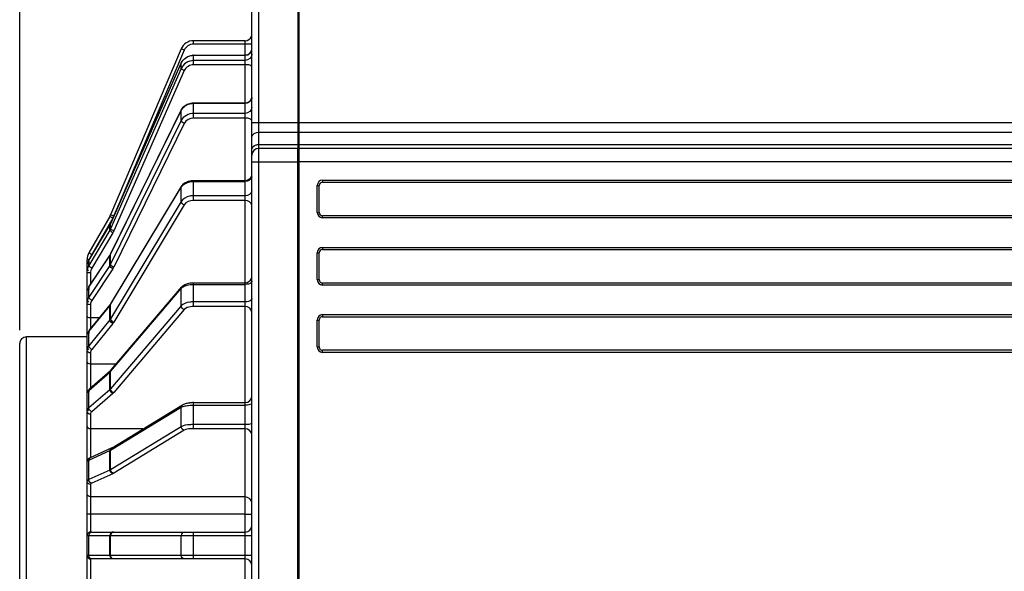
# Model space of a CAD drawing. Header units: millimetres. Extents: x 0 to 11890, y 0 to 8410.
# Tile 14 of 190: x 3135 to 3281, y 5620 to 5702. Entities that reach past the tile are written whole.
import ezdxf

# ---------------------------------------------------------------- set-up
doc = ezdxf.new("R2010")
doc.units = ezdxf.units.MM
doc.header["$LTSCALE"] = 653.95
doc.layers.get('0').update_dxf_attribs({"linetype": 'CONTINUOUS'})
doc.layers.add('304199000001_DXF_DIMENSION', color=7, linetype='CONTINUOUS')
doc.layers.add('304304000039DXF_CONTINUOUS_LINE', color=7, linetype='CONTINUOUS')
doc.styles.get("Standard").update_dxf_attribs({"font": 'txt', "width": 0.7})
doc.dimstyles.new('DIMSTYLE_1', dxfattribs={"dimtxt": 100, "dimasz": 60, "dimexe": 5, "dimexo": 0.2, "dimgap": 2.5, "dimtad": 1, "dimdsep": 46, "dimtxsty": 'Standard', "dimblk": '_FILLED', "dimblk1": '_FILLED', "dimblk2": '_FILLED', "dimcen": 0.09, "dimclrt": 5, "dimazin": 2, "dimtp": 0.01, "dimtm": 0.01, "dimtfac": 1, "dimtofl": 0, "dimtmove": 0, "dimatfit": 3, "dimldrblk": '_FILLED', "dimfxl": 0, "dimtolj": 1, "dimarcsym": 0})

# ---------------------------------------------------------------- blocks, each defined once
blk = doc.blocks.new('_FILLED')
at = {"color": 0, "linetype": 'ByBlock'}
blk.add_solid([(0, 0), (-1, 0.1667), (-1, -0.1667)], dxfattribs=at)
blk = doc.blocks.new('*D33')
at = {"layer": '304199000001_DXF_DIMENSION', "color": 2, "linetype": 'Continuous'}
for p, q in [((3134.92, 5656.09), (3134.92, 6169.54)), ((3134.92, 6119.54), (3427.42, 6119.54)), ((3719.92, 6119.54), (3427.42, 6119.54))]:
    blk.add_line(p, q, dxfattribs=at)
at = {"layer": '304199000001_DXF_DIMENSION', "color": 2, "linetype": 'Continuous', "xscale": 60, "yscale": 60, "zscale": 60, "rotation": 180}
blk.add_blockref('_FILLED', (3134.92, 6119.54), dxfattribs=at)
at = {"layer": '304199000001_DXF_DIMENSION', "color": 2, "linetype": 'Continuous', "xscale": 60, "yscale": 60, "zscale": 60}
blk.add_blockref('_FILLED', (3719.92, 6119.54), dxfattribs=at)

msp = doc.modelspace()

# ---------------------------------------------------------------- linework, layer by layer
at = {"layer": '304304000039DXF_CONTINUOUS_LINE', "color": 9, "linetype": 'Continuous'}
for p, q in [((3170.418, 5534.091), (3170.418, 5714.091)), ((3160.742, 5698.591), (3160.742, 5699.091)), ((3169.418, 5698.591), (3160.742, 5698.591)), ((3168.418, 5558.322), (3168.418, 5699.091)), ((3159.361, 5697.677), (3148.89, 5673.008)), ((3159.361, 5697.677), (3158.901, 5697.872)), ((3160.742, 5695.535), (3160.742, 5696.94)), ((3160.742, 5696.923), (3168.418, 5696.923)), ((3148.43, 5671.918), (3158.901, 5695.746)), ((3158.903, 5695.759), (3158.901, 5695.746)), ((3158.901, 5694.97), (3158.901, 5695.746)), ((3168.418, 5696.147), (3160.742, 5696.147)), ((3168.418, 5695.535), (3160.742, 5695.535)), ((3158.901, 5694.97), (3148.43, 5671.142)), ((3159.361, 5694.652), (3148.89, 5670.824)), ((3160.742, 5687.61), (3160.742, 5689.86)), ((3160.742, 5689.793), (3168.418, 5689.793)), ((3148.43, 5667.374), (3158.901, 5688.737)), ((3158.912, 5688.788), (3158.901, 5688.737)), ((3158.901, 5687.237), (3158.901, 5688.737)), ((3168.418, 5688.293), (3160.742, 5688.293)), ((3158.901, 5687.237), (3148.43, 5665.874)), ((3159.361, 5686.818), (3148.89, 5665.454)), ((3168.418, 5687.61), (3160.742, 5687.61)), ((3169.418, 5686.919), (3176.218, 5686.919)), ((3176.418, 5686.919), (3350.418, 5686.919)), ((3170.418, 5685.505), (3176.218, 5685.505)), ((3176.418, 5685.505), (3361.918, 5685.505)), ((3170.418, 5683.677), (3176.218, 5683.677)), ((3176.418, 5683.677), (3361.918, 5683.677)), ((3169.418, 5681.091), (3176.218, 5681.091)), ((3362.918, 5681.091), (3176.418, 5681.091)), ((3158.932, 5677.442), (3158.901, 5677.323)), ((3160.742, 5675.356), (3160.742, 5678.331)), ((3160.742, 5678.184), (3168.418, 5678.184)), ((3179.118, 5673.591), (3179.118, 5677.591)), ((3179.118, 5677.591), (3179.418, 5677.591)), ((3179.918, 5678.391), (3179.918, 5678.091)), ((3179.918, 5678.391), (3355.918, 5678.391)), ((3148.43, 5659.879), (3158.901, 5677.323)), ((3158.901, 5675.201), (3158.901, 5677.323)), ((3168.418, 5676.063), (3160.742, 5676.063)), ((3158.901, 5675.201), (3148.43, 5657.758)), ((3159.361, 5674.71), (3148.89, 5657.266)), ((3168.418, 5675.356), (3160.742, 5675.356)), ((3148.89, 5673.008), (3148.43, 5673.203)), ((3179.118, 5673.591), (3179.418, 5673.591)), ((3179.918, 5672.791), (3179.918, 5673.091)), ((3145.186, 5666.462), (3148.321, 5671.707)), ((3148.754, 5672.735), (3145.619, 5667.305)), ((3148.754, 5672.735), (3148.321, 5672.985)), ((3148.325, 5671.722), (3148.321, 5671.707)), ((3148.321, 5670.931), (3148.321, 5671.707)), ((3148.432, 5671.931), (3148.43, 5671.918)), ((3148.43, 5671.142), (3148.43, 5671.918)), ((3355.918, 5672.791), (3179.918, 5672.791)), ((3148.321, 5670.931), (3145.186, 5665.686)), ((3148.754, 5670.56), (3145.619, 5665.315)), ((3145.619, 5667.305), (3145.186, 5667.555)), ((3148.321, 5667.184), (3148.379, 5667.277)), ((3148.338, 5667.245), (3148.321, 5667.184)), ((3148.379, 5667.277), (3148.43, 5667.374)), ((3148.441, 5667.424), (3148.43, 5667.374)), ((3148.43, 5665.874), (3148.43, 5667.374)), ((3179.118, 5663.591), (3179.118, 5667.591)), ((3179.118, 5667.591), (3179.418, 5667.591)), ((3179.918, 5668.391), (3179.918, 5668.091)), ((3179.918, 5668.391), (3355.918, 5668.391)), ((3145.236, 5666.555), (3144.918, 5666.555)), ((3145.186, 5662.482), (3148.321, 5667.184)), ((3145.19, 5666.477), (3145.186, 5666.462)), ((3145.186, 5665.686), (3145.186, 5666.462)), ((3148.321, 5665.684), (3148.321, 5667.184)), ((3148.321, 5665.684), (3145.186, 5660.982)), ((3145.418, 5664.59), (3145.418, 5662.865)), ((3148.754, 5665.218), (3145.619, 5660.515)), ((3160.742, 5659.609), (3160.742, 5663.14)), ((3160.742, 5662.89), (3168.418, 5662.89)), ((3179.118, 5663.591), (3179.418, 5663.591)), ((3179.918, 5662.791), (3179.918, 5663.091)), ((3145.203, 5662.543), (3145.186, 5662.482)), ((3145.186, 5660.982), (3145.186, 5662.482)), ((3148.43, 5649.946), (3158.901, 5662.28)), ((3158.901, 5659.682), (3158.901, 5662.28)), ((3355.918, 5662.791), (3179.918, 5662.791)), ((3148.379, 5659.801), (3148.43, 5659.879)), ((3148.461, 5659.998), (3148.43, 5659.879)), ((3148.43, 5657.758), (3148.43, 5659.879)), ((3168.418, 5660.292), (3160.742, 5660.292)), ((3145.186, 5655.885), (3148.321, 5659.725)), ((3145.418, 5659.866), (3145.418, 5656.253)), ((3148.367, 5659.864), (3148.321, 5659.725)), ((3148.321, 5659.725), (3148.379, 5659.801)), ((3148.321, 5657.603), (3148.321, 5659.725)), ((3158.901, 5659.682), (3148.43, 5647.348)), ((3159.361, 5659.152), (3148.89, 5646.817)), ((3168.418, 5659.609), (3160.742, 5659.609)), ((3148.321, 5657.603), (3145.186, 5653.764)), ((3146.766, 5657.904), (3145.418, 5657.904)), ((3148.754, 5657.073), (3145.619, 5653.233)), ((3179.118, 5653.591), (3179.118, 5657.591)), ((3179.118, 5657.591), (3179.418, 5657.591)), ((3179.918, 5658.391), (3179.918, 5658.091)), ((3179.918, 5658.391), (3355.918, 5658.391)), ((3145.232, 5656.025), (3145.186, 5655.885)), ((3145.186, 5653.764), (3145.186, 5655.885)), ((3135.918, 5583.591), (3135.918, 5655.091)), ((3145.418, 5652.703), (3145.418, 5647.484)), ((3179.118, 5653.591), (3179.418, 5653.591)), ((3179.918, 5652.791), (3179.918, 5653.091)), ((3355.918, 5652.791), (3179.918, 5652.791)), ((3145.186, 5647.122), (3148.321, 5649.837)), ((3149.252, 5651.048), (3145.418, 5651.048)), ((3148.321, 5647.239), (3148.321, 5649.837)), ((3148.43, 5647.348), (3148.43, 5649.946)), ((3148.321, 5647.239), (3145.186, 5644.524)), ((3145.186, 5644.524), (3145.186, 5647.122)), ((3148.754, 5646.681), (3145.619, 5643.966)), ((3160.742, 5641.441), (3160.742, 5645.322)), ((3148.43, 5638.251), (3158.901, 5644.636)), ((3158.901, 5641.738), (3158.901, 5644.636)), ((3160.742, 5644.951), (3168.418, 5644.951)), ((3145.418, 5643.591), (3145.418, 5637.182)), ((3153.195, 5641.411), (3145.418, 5641.411)), ((3158.901, 5641.738), (3148.43, 5635.353)), ((3159.361, 5641.204), (3148.89, 5634.82)), ((3168.418, 5642.053), (3160.742, 5642.053)), ((3168.418, 5641.441), (3160.742, 5641.441)), ((3145.186, 5636.789), (3148.321, 5638.194)), ((3148.321, 5635.297), (3148.321, 5638.194)), ((3148.43, 5635.353), (3148.43, 5638.251)), ((3145.186, 5633.891), (3145.186, 5636.789)), ((3148.321, 5635.297), (3145.186, 5633.891)), ((3148.754, 5634.749), (3145.619, 5633.344)), ((3145.418, 5633.149), (3145.418, 5626.091)), ((3168.418, 5631.324), (3145.418, 5631.324)), ((3144.918, 5625.591), (3169.418, 5625.591)), ((3145.186, 5622.591), (3145.186, 5625.591)), ((3148.321, 5622.591), (3148.321, 5625.591)), ((3148.43, 5622.591), (3148.43, 5625.591)), ((3158.901, 5622.591), (3158.901, 5625.591)), ((3160.742, 5622.091), (3160.742, 5626.091)), ((3169.418, 5622.591), (3144.918, 5622.591)), ((3145.418, 5622.091), (3145.418, 5615.032))]:
    msp.add_line(p, q, dxfattribs=at)
at = {"layer": '304304000039DXF_CONTINUOUS_LINE', "color": 7, "linetype": 'Continuous'}
for p, q in [((3176.218, 5714.091), (3176.218, 5683.159)), ((3176.418, 5565.091), (3176.418, 5714.091)), ((3169.418, 5535.091), (3169.418, 5713.091)), ((3168.418, 5699.091), (3160.742, 5699.091)), ((3158.901, 5697.872), (3148.43, 5673.203)), ((3160.742, 5696.94), (3168.418, 5696.94)), ((3148.432, 5671.931), (3158.903, 5695.759)), ((3160.742, 5689.86), (3168.418, 5689.86)), ((3148.441, 5667.424), (3158.912, 5688.788)), ((3176.418, 5685.677), (3176.218, 5685.677)), ((3176.218, 5683.091), (3170.418, 5683.091)), ((3176.218, 5534.091), (3176.218, 5683.091)), ((3176.418, 5682.091), (3176.218, 5682.091)), ((3361.918, 5683.091), (3176.418, 5683.091)), ((3148.461, 5659.998), (3158.932, 5677.442)), ((3160.742, 5678.331), (3168.418, 5678.331)), ((3179.418, 5673.591), (3179.418, 5677.591)), ((3179.918, 5678.091), (3355.918, 5678.091)), ((3355.918, 5673.091), (3179.918, 5673.091)), ((3148.321, 5672.985), (3145.186, 5667.555)), ((3145.19, 5666.477), (3148.325, 5671.722)), ((3145.203, 5662.543), (3148.338, 5667.245)), ((3148.409, 5667.363), (3148.441, 5667.424)), ((3179.418, 5663.591), (3179.418, 5667.591)), ((3179.918, 5668.091), (3355.918, 5668.091)), ((3144.918, 5655.458), (3144.918, 5666.555)), ((3160.742, 5663.14), (3168.418, 5663.14)), ((3355.918, 5663.091), (3179.918, 5663.091)), ((3148.509, 5650.172), (3158.98, 5662.506)), ((3148.432, 5659.953), (3148.461, 5659.998)), ((3145.232, 5656.025), (3148.367, 5659.864)), ((3179.418, 5653.591), (3179.418, 5657.591)), ((3179.918, 5658.091), (3355.918, 5658.091)), ((3134.918, 5584.591), (3134.918, 5654.09)), ((3144.918, 5655.091), (3135.918, 5655.091)), ((3144.918, 5593.003), (3144.918, 5655.178)), ((3355.918, 5653.091), (3179.918, 5653.091)), ((3145.292, 5647.375), (3148.427, 5650.09)), ((3148.427, 5650.09), (3148.485, 5650.145)), ((3148.485, 5650.145), (3148.509, 5650.172)), ((3160.742, 5645.322), (3168.418, 5645.322)), ((3148.63, 5638.627), (3159.101, 5645.012)), ((3145.414, 5637.181), (3148.549, 5638.586)), ((3148.549, 5638.586), (3148.609, 5638.615)), ((3148.609, 5638.615), (3148.63, 5638.627)), ((3145.418, 5628.759), (3144.918, 5628.759)), ((3168.418, 5628.759), (3145.418, 5628.759)), ((3168.418, 5628.759), (3169.418, 5628.759)), ((3145.418, 5626.091), (3168.418, 5626.091)), ((3168.418, 5622.091), (3145.418, 5622.091))]:
    msp.add_line(p, q, dxfattribs=at)
at = {"layer": '304304000039DXF_CONTINUOUS_LINE', "color": 9, "linetype": 'Continuous'}
for points in [[(3148.321, 5671.707), (3148.379, 5671.811), (3148.43, 5671.918)], [(3148.43, 5671.142), (3148.379, 5671.034), (3148.321, 5670.931)], [(3148.89, 5670.824), (3148.826, 5670.689), (3148.754, 5670.56)], [(3148.43, 5665.874), (3148.379, 5665.777), (3148.321, 5665.684)], [(3148.89, 5665.454), (3148.826, 5665.334), (3148.754, 5665.218)], [(3148.43, 5657.758), (3148.379, 5657.679), (3148.321, 5657.603)], [(3148.89, 5657.266), (3148.826, 5657.168), (3148.754, 5657.073)], [(3148.321, 5649.837), (3148.379, 5649.891), (3148.43, 5649.946)], [(3148.43, 5647.348), (3148.379, 5647.292), (3148.321, 5647.239)], [(3148.89, 5646.817), (3148.826, 5646.748), (3148.754, 5646.681)], [(3148.321, 5638.194), (3148.379, 5638.222), (3148.43, 5638.251)], [(3148.43, 5635.353), (3148.379, 5635.324), (3148.321, 5635.297)], [(3148.89, 5634.82), (3148.826, 5634.784), (3148.754, 5634.749)]]:
    msp.add_lwpolyline(points, dxfattribs=at)
at = {"layer": '304304000039DXF_CONTINUOUS_LINE', "color": 7, "linetype": 'Continuous'}
for points in [[(3148.325, 5671.722), (3148.363, 5671.79), (3148.399, 5671.86), (3148.432, 5671.931)], [(3148.338, 5667.245), (3148.375, 5667.304), (3148.409, 5667.363)], [(3148.367, 5659.864), (3148.401, 5659.908), (3148.432, 5659.953)]]:
    msp.add_lwpolyline(points, dxfattribs=at)
for centre, radius, start, end in [((3168.418, 5700.091), 1, 270, 337.5), ((3160.742, 5697.091), 2, 90, 157.00083), ((3168.418, 5697.94), 1, 270, 359.99992), ((3160.742, 5694.916), 2.024, 90.0083, 94.22368), ((3168.418, 5690.86), 1, 270, 337.50001), ((3170.418, 5682.091), 1, 90, 180), ((3168.418, 5679.331), 1, 270, 337.50001), ((3179.918, 5677.591), 0.5, 90, 180), ((3146.589, 5673.985), 2, 330, 337.00083), ((3179.918, 5673.591), 0.5, 180, 270), ((3146.918, 5666.555), 2, 150, 180), ((3179.918, 5667.591), 0.5, 90, 180), ((3168.418, 5664.14), 1, 270, 337.5), ((3179.918, 5663.591), 0.5, 180, 270), ((3145.583, 5661.84), 0.682, 117.81778, 121.78182), ((3179.918, 5657.591), 0.5, 90, 180), ((3135.918, 5654.091), 1, 90, 180.00006), ((3179.918, 5653.591), 0.5, 180, 270), ((3160.735, 5639.349), 5.973, 89.93923, 95.83315), ((3168.418, 5646.322), 1, 270, 359.99998), ((3168.418, 5627.091), 1, 270, 360), ((3145.418, 5625.591), 0.5, 90, 180), ((3145.418, 5622.591), 0.5, 180, 270), ((3168.418, 5621.091), 1, 0, 90)]:
    msp.add_arc(centre, radius, start, end, dxfattribs=at)
at = {"layer": '304304000039DXF_CONTINUOUS_LINE', "color": 9, "linetype": 'Continuous'}
for centre, radius, start, end in [((3160.742, 5697.091), 1.5, 90, 157.00083), ((3179.918, 5677.591), 0.8, 90, 180), ((3179.918, 5673.591), 0.8, 180, 270), ((3179.918, 5667.591), 0.8, 90, 180), ((3179.918, 5663.591), 0.8, 180, 270), ((3179.918, 5657.591), 0.8, 90, 180), ((3179.918, 5653.591), 0.8, 180, 270), ((3148.666, 5649.798), 0.357, 129.40408, 140.52641)]:
    msp.add_arc(centre, radius, start, end, dxfattribs=at)
for points in [[(3158.901, 5695.746), (3159.194, 5696.413), (3160.013, 5696.923), (3160.742, 5696.923)], [(3169.125, 5697.206), (3168.942, 5697.03), (3168.672, 5696.923), (3168.418, 5696.923)], [(3169.418, 5697.113), (3169.418, 5696.649), (3168.881, 5696.147), (3168.418, 5696.147)], [(3160.742, 5696.147), (3160.013, 5696.147), (3159.194, 5695.637), (3158.901, 5694.97)], [(3160.742, 5695.535), (3160.195, 5695.535), (3159.581, 5695.152), (3159.361, 5694.652)], [(3169.418, 5690.659), (3169.418, 5690.432), (3169.296, 5690.194), (3169.125, 5690.046)], [(3158.901, 5688.737), (3159.004, 5688.948), (3159.157, 5689.139), (3159.336, 5689.292)], [(3159.336, 5689.292), (3159.524, 5689.454), (3159.748, 5689.58), (3159.982, 5689.663)], [(3159.982, 5689.663), (3160.224, 5689.749), (3160.485, 5689.793), (3160.742, 5689.793)], [(3169.418, 5689.159), (3169.418, 5688.718), (3168.859, 5688.293), (3168.418, 5688.293)], [(3160.742, 5688.293), (3160.034, 5688.293), (3159.212, 5687.872), (3158.901, 5687.237)], [(3159.361, 5686.818), (3159.166, 5686.89), (3158.901, 5687.03), (3158.901, 5687.237)], [(3160.742, 5687.61), (3160.211, 5687.61), (3159.594, 5687.295), (3159.361, 5686.818)], [(3169.125, 5687.463), (3168.91, 5687.571), (3168.659, 5687.61), (3168.418, 5687.61)], [(3169.418, 5684.798), (3169.418, 5685.206), (3170.01, 5685.505), (3170.418, 5685.505)], [(3169.418, 5682.969), (3169.418, 5683.269), (3169.748, 5683.537), (3170.036, 5683.622)], [(3169.418, 5678.892), (3169.418, 5678.483), (3168.826, 5678.184), (3168.418, 5678.184)], [(3158.901, 5677.323), (3159.008, 5677.502), (3159.164, 5677.656), (3159.336, 5677.776)], [(3159.336, 5677.776), (3159.53, 5677.912), (3159.753, 5678.012), (3159.982, 5678.078)], [(3159.982, 5678.078), (3160.227, 5678.15), (3160.486, 5678.184), (3160.742, 5678.184)], [(3169.418, 5676.77), (3169.418, 5676.362), (3168.826, 5676.063), (3168.418, 5676.063)], [(3159.361, 5674.71), (3159.146, 5674.774), (3158.901, 5674.977), (3158.901, 5675.201)], [(3160.742, 5675.356), (3160.234, 5675.356), (3159.622, 5675.145), (3159.361, 5674.71)], [(3169.418, 5674.649), (3169.418, 5675.057), (3168.826, 5675.356), (3168.418, 5675.356)], [(3148.89, 5665.454), (3148.695, 5665.526), (3148.43, 5665.666), (3148.43, 5665.874)], [(3145.418, 5664.59), (3145.246, 5664.59), (3144.918, 5664.548), (3144.918, 5664.72)], [(3145.619, 5665.315), (3145.457, 5665.405), (3145.264, 5665.498), (3145.19, 5665.668)], [(3145.619, 5665.315), (3145.49, 5665.1), (3145.418, 5664.841), (3145.418, 5664.59)], [(3148.754, 5665.218), (3148.564, 5665.313), (3148.321, 5665.472), (3148.321, 5665.684)], [(3159.336, 5662.601), (3159.539, 5662.702), (3159.76, 5662.769), (3159.982, 5662.815)], [(3159.982, 5662.815), (3160.231, 5662.866), (3160.487, 5662.89), (3160.742, 5662.89)], [(3158.901, 5662.28), (3159.017, 5662.418), (3159.174, 5662.521), (3159.336, 5662.601)], [(3145.418, 5659.866), (3145.232, 5659.866), (3144.918, 5659.929), (3144.918, 5660.116)], [(3145.619, 5660.515), (3145.493, 5660.327), (3145.418, 5660.092), (3145.418, 5659.866)], [(3159.361, 5659.152), (3159.132, 5659.2), (3158.901, 5659.448), (3158.901, 5659.682)], [(3169.418, 5658.743), (3169.418, 5659.184), (3168.859, 5659.609), (3168.418, 5659.609)], [(3145.418, 5657.904), (3145.232, 5657.904), (3144.918, 5657.968), (3144.918, 5658.154)], [(3148.754, 5657.073), (3148.543, 5657.159), (3148.321, 5657.375), (3148.321, 5657.603)], [(3148.89, 5657.266), (3148.675, 5657.331), (3148.43, 5657.533), (3148.43, 5657.758)], [(3145.418, 5652.703), (3145.214, 5652.703), (3144.918, 5652.853), (3144.918, 5653.057)], [(3145.619, 5653.233), (3145.499, 5653.087), (3145.418, 5652.892), (3145.418, 5652.703)], [(3145.418, 5651.048), (3145.214, 5651.048), (3144.918, 5651.197), (3144.918, 5651.401)], [(3148.754, 5646.681), (3148.528, 5646.746), (3148.321, 5647.003), (3148.321, 5647.239)], [(3148.89, 5646.817), (3148.661, 5646.866), (3148.43, 5647.114), (3148.43, 5647.348)], [(3145.418, 5643.591), (3145.197, 5643.591), (3144.918, 5643.803), (3144.918, 5644.024)], [(3159.336, 5644.802), (3159.547, 5644.856), (3159.764, 5644.889), (3159.982, 5644.912)], [(3159.982, 5644.912), (3160.234, 5644.939), (3160.488, 5644.951), (3160.742, 5644.951)], [(3145.418, 5641.411), (3145.197, 5641.411), (3144.918, 5641.624), (3144.918, 5641.844)], [(3159.361, 5641.204), (3159.127, 5641.23), (3158.901, 5641.503), (3158.901, 5641.738)], [(3169.418, 5640.475), (3169.418, 5640.938), (3168.881, 5641.441), (3168.418, 5641.441)], [(3148.754, 5634.749), (3148.524, 5634.783), (3148.321, 5635.064), (3148.321, 5635.297)], [(3148.89, 5634.82), (3148.657, 5634.845), (3148.43, 5635.118), (3148.43, 5635.353)], [(3145.418, 5633.149), (3145.186, 5633.149), (3144.918, 5633.401), (3144.918, 5633.632)], [(3145.619, 5633.344), (3145.444, 5633.37), (3145.299, 5633.542), (3145.229, 5633.704)], [(3145.418, 5631.324), (3145.186, 5631.324), (3144.918, 5631.576), (3144.918, 5631.807)], [(3169.418, 5630.358), (3169.418, 5630.822), (3168.881, 5631.324), (3168.418, 5631.324)], [(3159.361, 5626.091), (3159.134, 5626.091), (3158.901, 5625.817), (3158.901, 5625.591)], [(3159.361, 5622.091), (3159.134, 5622.091), (3158.901, 5622.364), (3158.901, 5622.591)]]:
    msp.add_open_spline(points, degree=3, dxfattribs=at)
at = {"layer": '304304000039DXF_CONTINUOUS_LINE', "color": 7, "linetype": 'Continuous'}
for points in [[(3158.903, 5695.759), (3159.179, 5696.387), (3159.909, 5696.884), (3160.593, 5696.935)], [(3158.912, 5688.788), (3159.016, 5689.001), (3159.168, 5689.194), (3159.345, 5689.35)], [(3159.345, 5689.35), (3159.532, 5689.514), (3159.754, 5689.642), (3159.988, 5689.727)], [(3159.988, 5689.727), (3160.227, 5689.815), (3160.486, 5689.86), (3160.742, 5689.86)], [(3158.932, 5677.442), (3159.043, 5677.626), (3159.197, 5677.786), (3159.371, 5677.913)], [(3159.371, 5677.913), (3159.562, 5678.052), (3159.782, 5678.156), (3160.009, 5678.224)], [(3160.009, 5678.224), (3160.245, 5678.296), (3160.495, 5678.331), (3160.742, 5678.331)], [(3144.918, 5665.496), (3144.918, 5665.723), (3144.924, 5665.972), (3145.04, 5666.167)], [(3158.98, 5662.506), (3159.102, 5662.65), (3159.26, 5662.764), (3159.427, 5662.852)], [(3159.427, 5662.852), (3159.623, 5662.954), (3159.838, 5663.024), (3160.055, 5663.07)], [(3160.055, 5663.07), (3160.28, 5663.117), (3160.512, 5663.14), (3160.742, 5663.14)], [(3144.918, 5661.616), (3144.918, 5661.902), (3144.98, 5662.269), (3145.223, 5662.42)], [(3144.918, 5655.178), (3144.918, 5655.424), (3144.975, 5655.741), (3145.187, 5655.867)], [(3144.918, 5646.622), (3144.918, 5646.819), (3144.96, 5647.068), (3145.126, 5647.175)], [(3159.554, 5645.192), (3159.742, 5645.241), (3159.935, 5645.271), (3160.128, 5645.291)], [(3144.918, 5636.53), (3144.918, 5636.715), (3144.995, 5636.952), (3145.163, 5637.028)]]:
    msp.add_open_spline(points, degree=3, dxfattribs=at)
at = {"layer": '304304000039DXF_CONTINUOUS_LINE', "color": 9, "linetype": 'Continuous'}
for points, knots in [([(3169.34, 5697.52), (3169.315, 5697.462), (3169.254, 5697.349), (3169.171, 5697.251), (3169.125, 5697.206)], [0, 0, 0, 0, 0.4984477, 1, 1, 1, 1]), ([(3169.418, 5695.276), (3169.418, 5695.391), (3168.938, 5695.51), (3168.655, 5695.535), (3168.418, 5695.535)], [0, 0, 0, 0, 0.326891, 1, 1, 1, 1]), ([(3159.361, 5694.652), (3159.21, 5694.714), (3159.056, 5694.799), (3158.901, 5694.945), (3158.901, 5694.97)], [0, 0, 0, 0, 0.8668583, 1, 1, 1, 1]), ([(3168.8, 5689.86), (3168.739, 5689.838), (3168.613, 5689.805), (3168.483, 5689.793), (3168.418, 5689.793)], [0, 0, 0, 0, 0.5015164, 1, 1, 1, 1]), ([(3169.125, 5690.046), (3169.078, 5690.006), (3168.974, 5689.934), (3168.86, 5689.881), (3168.8, 5689.86)], [0, 0, 0, 0, 0.4939219, 1, 1, 1, 1]), ([(3169.34, 5687.301), (3169.313, 5687.333), (3169.246, 5687.395), (3169.168, 5687.442), (3169.125, 5687.463)], [0, 0, 0, 0, 0.4649966, 1, 1, 1, 1]), ([(3170.036, 5683.622), (3170.098, 5683.64), (3170.224, 5683.667), (3170.353, 5683.677), (3170.418, 5683.677)], [0, 0, 0, 0, 0.499071, 1, 1, 1, 1]), ([(3160.742, 5676.063), (3160.549, 5676.063), (3159.865, 5675.998), (3159.158, 5675.629), (3158.901, 5675.201)], [0, 0, 0, 0, 0.2788669, 1, 1, 1, 1]), ([(3148.754, 5670.56), (3148.609, 5670.64), (3148.464, 5670.748), (3148.321, 5670.904), (3148.321, 5670.931)], [0, 0, 0, 0, 0.864264, 1, 1, 1, 1]), ([(3148.89, 5670.824), (3148.739, 5670.886), (3148.585, 5670.97), (3148.43, 5671.117), (3148.43, 5671.142)], [0, 0, 0, 0, 0.8668583, 1, 1, 1, 1]), ([(3144.918, 5665.496), (3144.918, 5665.575), (3144.91, 5665.731), (3144.934, 5665.89), (3144.966, 5665.96)], [0, 0, 0, 0, 0.506094, 1, 1, 1, 1]), ([(3144.966, 5665.96), (3144.972, 5665.974), (3144.987, 5666.002), (3145.004, 5666.028), (3145.014, 5666.041)], [0, 0, 0, 0, 0.4949225, 1, 1, 1, 1]), ([(3145.014, 5666.041), (3145.042, 5666.077), (3145.121, 5666.148), (3145.218, 5666.189), (3145.272, 5666.206)], [0, 0, 0, 0, 0.4471981, 1, 1, 1, 1]), ([(3145.186, 5665.686), (3145.083, 5665.513), (3144.893, 5665.217), (3145.066, 5664.959), (3145.124, 5664.897)], [0, 0, 0, 0, 0.7040263, 1, 1, 1, 1]), ([(3145.19, 5665.668), (3145.189, 5665.671), (3145.187, 5665.677), (3145.186, 5665.683), (3145.186, 5665.686)], [0, 0, 0, 0, 0.5475392, 1, 1, 1, 1]), ([(3169.418, 5663.39), (3169.418, 5663.322), (3169.222, 5662.943), (3168.743, 5662.89), (3168.418, 5662.89)], [0, 0, 0, 0, 0.1735649, 1, 1, 1, 1]), ([(3144.918, 5661.616), (3144.918, 5661.691), (3144.909, 5661.839), (3144.941, 5661.991), (3144.978, 5662.055)], [0, 0, 0, 0, 0.5053121, 1, 1, 1, 1]), ([(3144.978, 5662.055), (3145.005, 5662.099), (3145.092, 5662.188), (3145.207, 5662.233), (3145.272, 5662.252)], [0, 0, 0, 0, 0.431899, 1, 1, 1, 1]), ([(3158.994, 5662.493), (3158.966, 5662.465), (3158.919, 5662.399), (3158.901, 5662.319), (3158.901, 5662.28)], [0, 0, 0, 0, 0.5080188, 1, 1, 1, 1]), ([(3145.186, 5660.982), (3145.085, 5660.83), (3144.893, 5660.558), (3145.068, 5660.329), (3145.124, 5660.274)], [0, 0, 0, 0, 0.7002207, 1, 1, 1, 1]), ([(3145.256, 5660.826), (3145.237, 5660.853), (3145.206, 5660.901), (3145.186, 5660.957), (3145.186, 5660.982)], [0, 0, 0, 0, 0.5764245, 1, 1, 1, 1]), ([(3145.619, 5660.515), (3145.546, 5660.551), (3145.415, 5660.647), (3145.303, 5660.762), (3145.256, 5660.826)], [0, 0, 0, 0, 0.5059541, 1, 1, 1, 1]), ([(3160.742, 5660.292), (3160.549, 5660.292), (3159.907, 5660.243), (3159.2, 5660.035), (3158.901, 5659.682)], [0, 0, 0, 0, 0.2941136, 1, 1, 1, 1]), ([(3169.418, 5660.792), (3169.418, 5660.723), (3169.222, 5660.345), (3168.743, 5660.292), (3168.418, 5660.292)], [0, 0, 0, 0, 0.1735649, 1, 1, 1, 1]), ([(3160.742, 5659.609), (3160.597, 5659.609), (3160.116, 5659.572), (3159.585, 5659.416), (3159.361, 5659.152)], [0, 0, 0, 0, 0.2941052, 1, 1, 1, 1]), ([(3144.918, 5655.178), (3144.918, 5655.278), (3144.887, 5655.535), (3145.144, 5655.668), (3145.272, 5655.698)], [0, 0, 0, 0, 0.4320656, 1, 1, 1, 1]), ([(3145.186, 5653.764), (3145.116, 5653.679), (3144.918, 5653.519), (3145.037, 5653.255), (3145.124, 5653.186)], [0, 0, 0, 0, 0.4973616, 1, 1, 1, 1]), ([(3145.256, 5653.565), (3145.236, 5653.598), (3145.203, 5653.661), (3145.186, 5653.732), (3145.186, 5653.764)], [0, 0, 0, 0, 0.5487873, 1, 1, 1, 1]), ([(3145.366, 5653.421), (3145.345, 5653.444), (3145.306, 5653.49), (3145.272, 5653.54), (3145.256, 5653.565)], [0, 0, 0, 0, 0.5102274, 1, 1, 1, 1]), ([(3145.619, 5653.233), (3145.572, 5653.253), (3145.481, 5653.309), (3145.403, 5653.381), (3145.366, 5653.421)], [0, 0, 0, 0, 0.4768056, 1, 1, 1, 1]), ([(3148.391, 5650.025), (3148.37, 5649.999), (3148.334, 5649.939), (3148.321, 5649.871), (3148.321, 5649.837)], [0, 0, 0, 0, 0.4988915, 1, 1, 1, 1]), ([(3148.465, 5650.08), (3148.454, 5650.059), (3148.436, 5650.016), (3148.43, 5649.969), (3148.43, 5649.946)], [0, 0, 0, 0, 0.5017137, 1, 1, 1, 1]), ([(3148.523, 5650.159), (3148.512, 5650.147), (3148.49, 5650.122), (3148.473, 5650.094), (3148.465, 5650.08)], [0, 0, 0, 0, 0.5045597, 1, 1, 1, 1]), ([(3144.918, 5646.622), (3144.918, 5646.693), (3144.907, 5646.912), (3145.153, 5646.97), (3145.272, 5646.989)], [0, 0, 0, 0, 0.3702829, 1, 1, 1, 1]), ([(3145.305, 5647.359), (3145.27, 5647.33), (3145.21, 5647.259), (3145.186, 5647.167), (3145.186, 5647.122)], [0, 0, 0, 0, 0.5017739, 1, 1, 1, 1]), ([(3145.186, 5644.524), (3145.118, 5644.465), (3144.913, 5644.365), (3145.05, 5644.156), (3145.124, 5644.115)], [0, 0, 0, 0, 0.5160099, 1, 1, 1, 1]), ([(3145.256, 5644.295), (3145.235, 5644.332), (3145.202, 5644.406), (3145.186, 5644.486), (3145.186, 5644.524)], [0, 0, 0, 0, 0.5318482, 1, 1, 1, 1]), ([(3145.619, 5643.966), (3145.544, 5643.987), (3145.402, 5644.087), (3145.299, 5644.219), (3145.256, 5644.295)], [0, 0, 0, 0, 0.4723796, 1, 1, 1, 1]), ([(3145.619, 5643.966), (3145.56, 5643.915), (3145.462, 5643.803), (3145.418, 5643.658), (3145.418, 5643.591)], [0, 0, 0, 0, 0.5386039, 1, 1, 1, 1]), ([(3159.111, 5644.996), (3159.051, 5644.955), (3158.949, 5644.849), (3158.901, 5644.706), (3158.901, 5644.636)], [0, 0, 0, 0, 0.5096865, 1, 1, 1, 1]), ([(3158.901, 5644.636), (3158.959, 5644.671), (3159.102, 5644.735), (3159.251, 5644.78), (3159.336, 5644.802)], [0, 0, 0, 0, 0.4411675, 1, 1, 1, 1]), ([(3169.418, 5645.21), (3169.418, 5645.095), (3168.938, 5644.975), (3168.655, 5644.951), (3168.418, 5644.951)], [0, 0, 0, 0, 0.326891, 1, 1, 1, 1]), ([(3160.742, 5642.053), (3160.55, 5642.053), (3159.932, 5642.022), (3159.27, 5641.963), (3158.901, 5641.738)], [0, 0, 0, 0, 0.3074227, 1, 1, 1, 1]), ([(3160.742, 5641.441), (3160.598, 5641.441), (3160.134, 5641.417), (3159.638, 5641.373), (3159.361, 5641.204)], [0, 0, 0, 0, 0.3074114, 1, 1, 1, 1]), ([(3169.418, 5642.312), (3169.418, 5642.197), (3168.938, 5642.078), (3168.655, 5642.053), (3168.418, 5642.053)], [0, 0, 0, 0, 0.326891, 1, 1, 1, 1]), ([(3148.391, 5638.416), (3148.37, 5638.383), (3148.335, 5638.312), (3148.321, 5638.233), (3148.321, 5638.194)], [0, 0, 0, 0, 0.5036355, 1, 1, 1, 1]), ([(3148.557, 5638.572), (3148.524, 5638.553), (3148.462, 5638.507), (3148.412, 5638.448), (3148.391, 5638.416)], [0, 0, 0, 0, 0.4936751, 1, 1, 1, 1]), ([(3148.505, 5638.475), (3148.482, 5638.442), (3148.445, 5638.37), (3148.43, 5638.29), (3148.43, 5638.251)], [0, 0, 0, 0, 0.508056, 1, 1, 1, 1]), ([(3148.64, 5638.611), (3148.614, 5638.593), (3148.564, 5638.552), (3148.523, 5638.502), (3148.505, 5638.475)], [0, 0, 0, 0, 0.498959, 1, 1, 1, 1]), ([(3144.918, 5636.53), (3144.918, 5636.568), (3144.95, 5636.735), (3145.16, 5636.711), (3145.272, 5636.72)], [0, 0, 0, 0, 0.250709, 1, 1, 1, 1]), ([(3145.422, 5637.166), (3145.355, 5637.129), (3145.239, 5637.019), (3145.186, 5636.866), (3145.186, 5636.789)], [0, 0, 0, 0, 0.4999732, 1, 1, 1, 1]), ([(3145.186, 5633.891), (3145.121, 5633.862), (3144.903, 5633.826), (3145.069, 5633.695), (3145.124, 5633.68)], [0, 0, 0, 0, 0.5571668, 1, 1, 1, 1]), ([(3145.229, 5633.704), (3145.216, 5633.735), (3145.195, 5633.796), (3145.186, 5633.86), (3145.186, 5633.891)], [0, 0, 0, 0, 0.5168858, 1, 1, 1, 1]), ([(3145.619, 5633.344), (3145.565, 5633.32), (3145.48, 5633.276), (3145.418, 5633.187), (3145.418, 5633.149)], [0, 0, 0, 0, 0.608882, 1, 1, 1, 1]), ([(3145.256, 5625.831), (3145.235, 5625.794), (3145.2, 5625.716), (3145.186, 5625.632), (3145.186, 5625.591)], [0, 0, 0, 0, 0.5108384, 1, 1, 1, 1]), ([(3145.619, 5626.091), (3145.548, 5626.091), (3145.398, 5626.022), (3145.297, 5625.902), (3145.256, 5625.831)], [0, 0, 0, 0, 0.4657, 1, 1, 1, 1]), ([(3148.391, 5625.831), (3148.37, 5625.794), (3148.335, 5625.716), (3148.321, 5625.632), (3148.321, 5625.591)], [0, 0, 0, 0, 0.5108384, 1, 1, 1, 1]), ([(3148.546, 5626.009), (3148.515, 5625.986), (3148.457, 5625.931), (3148.411, 5625.866), (3148.391, 5625.831)], [0, 0, 0, 0, 0.4930407, 1, 1, 1, 1]), ([(3148.505, 5625.831), (3148.482, 5625.794), (3148.445, 5625.717), (3148.43, 5625.632), (3148.43, 5625.591)], [0, 0, 0, 0, 0.5130168, 1, 1, 1, 1]), ([(3148.89, 5626.091), (3148.815, 5626.091), (3148.658, 5626.024), (3148.548, 5625.903), (3148.505, 5625.831)], [0, 0, 0, 0, 0.4722418, 1, 1, 1, 1]), ([(3148.754, 5626.091), (3148.718, 5626.091), (3148.642, 5626.073), (3148.577, 5626.033), (3148.546, 5626.009)], [0, 0, 0, 0, 0.4768264, 1, 1, 1, 1]), ([(3145.256, 5622.35), (3145.235, 5622.388), (3145.2, 5622.465), (3145.186, 5622.55), (3145.186, 5622.591)], [0, 0, 0, 0, 0.5108384, 1, 1, 1, 1]), ([(3145.619, 5622.091), (3145.548, 5622.091), (3145.398, 5622.16), (3145.297, 5622.279), (3145.256, 5622.35)], [0, 0, 0, 0, 0.4657, 1, 1, 1, 1]), ([(3148.546, 5622.172), (3148.48, 5622.222), (3148.373, 5622.349), (3148.321, 5622.511), (3148.321, 5622.591)], [0, 0, 0, 0, 0.5059682, 1, 1, 1, 1]), ([(3148.505, 5622.35), (3148.482, 5622.387), (3148.445, 5622.465), (3148.43, 5622.549), (3148.43, 5622.591)], [0, 0, 0, 0, 0.5130168, 1, 1, 1, 1]), ([(3148.89, 5622.091), (3148.815, 5622.091), (3148.658, 5622.158), (3148.548, 5622.278), (3148.505, 5622.35)], [0, 0, 0, 0, 0.4722418, 1, 1, 1, 1]), ([(3148.754, 5622.091), (3148.718, 5622.091), (3148.642, 5622.108), (3148.577, 5622.148), (3148.546, 5622.172)], [0, 0, 0, 0, 0.4768264, 1, 1, 1, 1])]:
    msp.add_open_spline(points, degree=3, knots=knots, dxfattribs=at)
at = {"layer": '304304000039DXF_CONTINUOUS_LINE', "color": 7, "linetype": 'Continuous'}
for points, knots in [([(3145.04, 5666.167), (3145.065, 5666.209), (3145.127, 5666.289), (3145.207, 5666.352), (3145.252, 5666.379)], [0, 0, 0, 0, 0.4797693, 1, 1, 1, 1]), ([(3145.187, 5655.867), (3145.203, 5655.876), (3145.236, 5655.894), (3145.272, 5655.909), (3145.29, 5655.915)], [0, 0, 0, 0, 0.4839216, 1, 1, 1, 1]), ([(3145.126, 5647.175), (3145.155, 5647.194), (3145.223, 5647.225), (3145.297, 5647.239), (3145.337, 5647.243)], [0, 0, 0, 0, 0.4631253, 1, 1, 1, 1]), ([(3159.101, 5645.012), (3159.166, 5645.052), (3159.315, 5645.122), (3159.471, 5645.17), (3159.554, 5645.192)], [0, 0, 0, 0, 0.4726822, 1, 1, 1, 1]), ([(3145.163, 5637.028), (3145.196, 5637.043), (3145.276, 5637.058), (3145.352, 5637.031), (3145.388, 5637.011)], [0, 0, 0, 0, 0.4645567, 1, 1, 1, 1])]:
    msp.add_open_spline(points, degree=3, knots=knots, dxfattribs=at)

# ---------------------------------------------------------------- dimensions: what is measured, and where the dimension line sits
at = {"layer": '304199000001_DXF_DIMENSION', "color": 2, "linetype": 'Continuous'}
dim = msp.add_linear_dim(base=(3134.918, 6119.54), p1=(3719.918, 8112.212), p2=(3134.918, 5655.891), angle=180, dimstyle='DIMSTYLE_1', dxfattribs=at)
dim.commit()
dim.dimension.update_dxf_attribs({"geometry": '*D33', "text_midpoint": (3322.418, 6119.54), "dimtype": 160})

doc.saveas('drawing.dxf')
